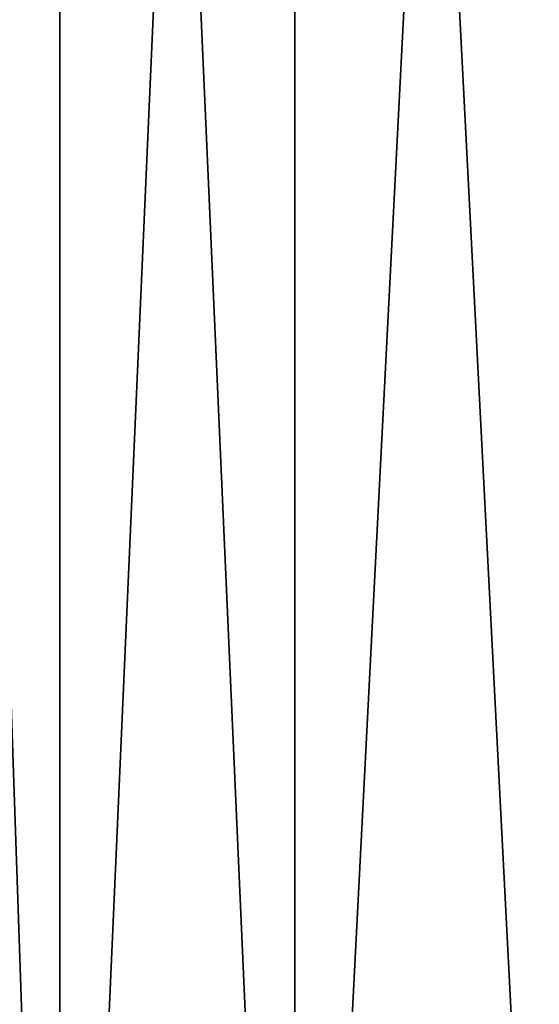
# Model space of a CAD drawing. Header units: metres. Extents: x -139 to 106, y -189 to 40.
# Tile 22 of 256: x -138.871 to -138.642, y 0.078 to 0.512. Entities that reach past the tile are written whole.
import ezdxf

# ---------------------------------------------------------------- set-up
doc = ezdxf.new("R2010")
doc.units = ezdxf.units.M
doc.layers.add('solid_153_ABGANG1_SW0003', color=7, linetype='CONTINUOUS')

msp = doc.modelspace()

# ---------------------------------------------------------------- linework, layer by layer
at = {"layer": 'solid_153_ABGANG1_SW0003'}
for points in [[(-138.749634, -0.41963, 95.991554), (-138.628876, -0.42068, 96.041435), (-138.628876, 1.932566, 95.952194)], [(-138.749634, -0.41963, 95.991554), (-138.628876, 1.932566, 95.952194), (-138.749634, 1.927741, 95.902542)], [(-138.749634, 1.927741, 56.222992), (-138.628876, 1.932566, 56.173336), (-138.628876, -0.42068, 56.084095)], [(-138.749634, 1.927741, 56.222992), (-138.749634, -0.41963, 56.133976), (-138.853348, 1.920056, 56.30209)], [(-138.749634, 1.927741, 95.902542), (-138.853348, 1.920056, 95.823441), (-138.853348, -0.417957, 95.912102)], [(-138.749634, -0.41963, 95.991554), (-138.749634, 1.927741, 95.902542), (-138.853348, -0.417957, 95.912102)], [(-138.749634, 1.927741, 56.222992), (-138.628876, -0.42068, 56.084095), (-138.749634, -0.41963, 56.133976)], [(-138.853348, 1.920056, 56.30209), (-138.853348, -0.417957, 56.213428), (-138.932922, 1.910034, 56.405228)], [(-138.853348, 1.920056, 95.823441), (-138.932922, 1.910034, 95.720306), (-138.932922, -0.415776, 95.808502)], [(-138.853348, -0.417957, 95.912102), (-138.853348, 1.920056, 95.823441), (-138.932922, -0.415776, 95.808502)], [(-138.749634, -0.41963, 56.133976), (-138.853348, -0.417957, 56.213428), (-138.853348, 1.920056, 56.30209)], [(-138.853348, -0.417957, 56.213428), (-138.932922, -0.415776, 56.317028), (-138.932922, 1.910034, 56.405228)]]:
    msp.add_3dface(points, dxfattribs=at)

doc.saveas('drawing.dxf')
